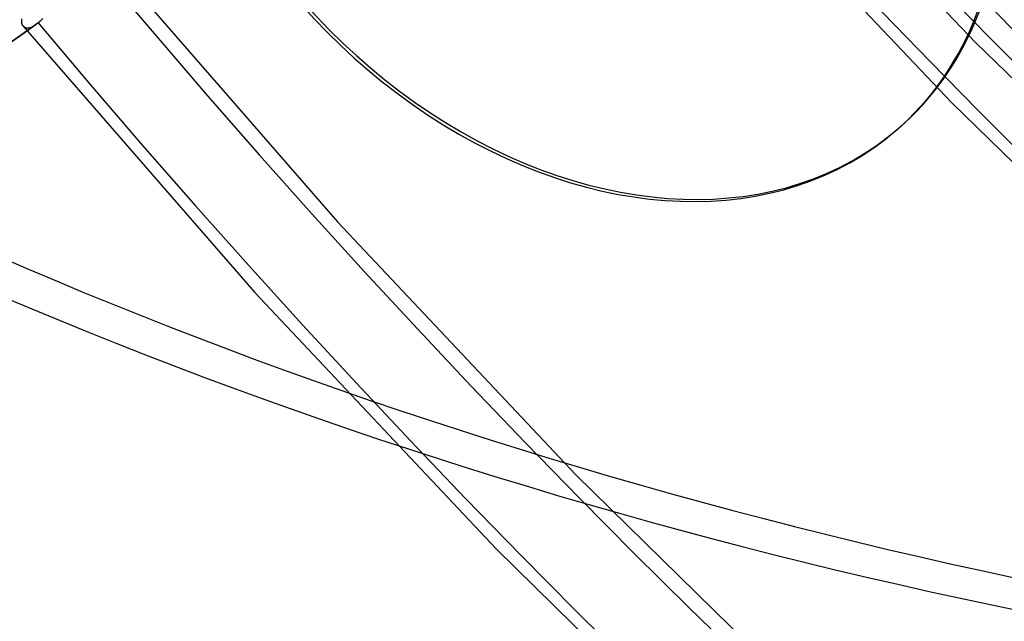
# Model space of a CAD drawing. Header units: millimetres. Extents: x -261 to 249, y -324 to 318.
# Tile 38 of 89: x -55 to -34, y -55 to -43. Entities that reach past the tile are written whole.
import ezdxf

# ---------------------------------------------------------------- set-up
doc = ezdxf.new("R2010")
doc.units = ezdxf.units.MM
doc.layers.add('MAIN-1', color=7, linetype='Continuous')
doc.layers.add('MAIN-2', color=7, linetype='Continuous')

msp = doc.modelspace()

# ---------------------------------------------------------------- linework, layer by layer
at = {"layer": 'MAIN-1'}
msp.add_line((-36.392, -44.97), (-36.342, -44.927), dxfattribs=at)
for centre, major_axis, start_param, end_param in [((-0.5, -0.433), (159.408, -184.069), 0.713724, 3.511855), ((-50, -43.301), (-148.606, 171.596), -3.141592, -0.857072), ((-50, -43.301), (147.952, -170.84), 0, 2.284521), ((-50, -43.301), (-148.606, 171.596), 0, 2.284521), ((-50, -43.301), (147.952, -170.84), -3.141592, -0.857072), ((-34.4, -29.791), (-36.661, 42.332), 2.652183, 5.426113), ((-43, -37.239), (-32.634, 37.683), -0.857072, 2.284521), ((-42.5, -36.806), (-33.289, 38.439), -2.427868, -0.857072), ((-43, -37.239), (-32.634, 37.683), 2.284521, 5.426113), ((-43.05, -37.282), (-6.658, 7.688), 0.713724, 3.141552), ((-43.05, -37.282), (-6.658, 7.688), 3.141552, 3.855317), ((-43, -37.239), (-6.658, 7.688), 3.141552, 3.855317)]:
    msp.add_ellipse(centre, major_axis=major_axis, ratio=0.75, start_param=start_param, end_param=end_param, dxfattribs=at)
at = {"layer": 'MAIN-2'}
for p, q in [((-38.641, -39.068), (-34.75, -43.145)), ((-39.562, -39.845), (-35.238, -44.401)), ((-52.737, -41.417), (-47.994, -46.869)), ((-54.552, -42.705), (-54.551, -42.68)), ((-54.551, -42.729), (-54.552, -42.705)), ((-54.551, -42.68), (-54.546, -42.654)), ((-54.178, -42.713), (-54.208, -42.74)), ((-54.147, -42.683), (-54.178, -42.713)), ((-54.116, -42.65), (-54.147, -42.683)), ((-54.26, -42.782), (-63.688, -49.487)), ((-54.208, -42.74), (-63.629, -49.441)), ((-54.547, -42.751), (-54.551, -42.729)), ((-54.541, -42.772), (-54.547, -42.751)), ((-54.531, -42.791), (-54.541, -42.772)), ((-54.52, -42.807), (-54.531, -42.791)), ((-54.522, -42.805), (-49.716, -48.334)), ((-54.504, -42.823), (-54.52, -42.807)), ((-54.486, -42.835), (-54.504, -42.823)), ((-54.465, -42.843), (-54.486, -42.835)), ((-54.442, -42.847), (-54.465, -42.843)), ((-54.416, -42.848), (-54.442, -42.847)), ((-54.388, -42.843), (-54.416, -42.848)), ((-54.359, -42.835), (-54.388, -42.843)), ((-54.328, -42.822), (-54.359, -42.835)), ((-54.295, -42.804), (-54.328, -42.822)), ((-54.261, -42.782), (-54.295, -42.804)), ((-54.252, -42.776), (-54.261, -42.782)), ((-54.243, -42.769), (-54.252, -42.776)), ((-54.235, -42.762), (-54.243, -42.769)), ((-54.226, -42.755), (-54.235, -42.762)), ((-54.217, -42.748), (-54.226, -42.755)), ((-54.208, -42.74), (-54.217, -42.748)), ((-34.75, -43.145), (-30.718, -47.057)), ((-35.238, -44.401), (-30.752, -48.771)), ((-47.994, -46.869), (-43.044, -52.124)), ((-49.716, -48.334), (-44.7, -53.664)), ((-43.044, -52.124), (-37.906, -57.164)), ((-44.7, -53.664), (-39.492, -58.775))]:
    msp.add_line(p, q, dxfattribs=at)
for centre, major_axis, ratio, start_param, end_param in [((0, 0), (-158.754, 183.313), 0.75, -2.427868, 0.713724), ((0, 0), (-158.754, 183.313), 0.75, 0.713724, 3.855317), ((-0.5, -0.433), (159.408, -184.069), 0.75, -2.427868, -0.370263), ((-8.75, -7.578), (-148.606, 171.596), 0.75, 0.713724, 2.284521), ((4.85, 4.2), (-45.95, 53.059), 0.75, 0.635192, 2.284521), ((9.229, 7.992), (-46.605, 53.815), 0.75, 0.713724, 3.141578), ((5.35, 4.633), (46.605, -53.815), 0.75, -2.427868, -0.857072), ((9.229, 7.992), (-53.263, 61.502), 0.75, 0.803149, 3.127272), ((0, 0), (36.988, -42.71), 0.75, -2.427868, -0.000014), ((-34.4, -29.791), (-36.661, 42.332), 0.75, 0.489414, 2.284521), ((-34.15, -29.575), (-36.988, 42.71), 0.75, 0.713724, 2.284521), ((-34.4, -29.791), (33.289, -38.439), 0.75, -2.427868, -0.000014), ((-42.5, -36.806), (-33.289, 38.439), 0.75, 0.713724, 2.284521), ((9.734, 8.43), (53.263, -61.502), 0.75, -1.56177, -0.152374), ((15.652, 13.555), (63.175, -72.949), 0.75, -1.575116, -0.139028), ((21.152, 18.319), (70.573, -81.491), 0.75, -1.58209, -0.132054), ((10.152, 8.792), (55.778, -64.407), 0.75, -1.56281, -0.151334), ((-21.191, -18.352), (66.409, -9.823), 0.560297, -2.469598, -1.171975), ((26.652, 23.082), (77.971, -90.033), 0.75, -1.587755, -0.126389), ((10.152, 8.792), (-57.257, 66.115), 0.75, 1.575414, 2.993627), ((-43, -37.239), (-6.658, 7.688), 0.75, 0.713724, 3.141552), ((15.652, 13.555), (-64.655, 74.657), 0.75, 1.566588, 3.002453), ((-21.809, -18.887), (66.409, -9.823), 0.560297, -2.457547, -1.158767), ((21.152, 18.319), (-72.052, 83.199), 0.75, 1.559592, 3.00945), ((26.652, 23.082), (-79.45, 91.741), 0.75, 1.555018, 3.014024), ((26.652, 23.082), (89.511, -103.358), 0.75, -1.592863, -0.121281), ((26.652, 23.082), (-90.99, 105.067), 0.75, 1.547922, 3.021119), ((26.652, 23.082), (101.051, -116.684), 0.75, -1.598532, -0.115612), ((26.652, 23.082), (-102.531, 118.392), 0.75, 1.542426, 3.026615)]:
    msp.add_ellipse(centre, major_axis=major_axis, ratio=ratio, start_param=start_param, end_param=end_param, dxfattribs=at)

doc.saveas('drawing.dxf')
